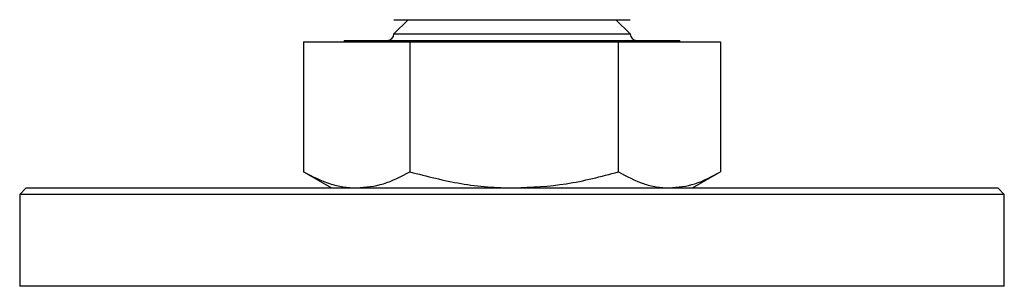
# Model space of a CAD drawing. Header units: millimetres. Extents: x 5 to 415, y 5 to 292.
# Tile 13 of 49: x 187.54 to 195.04, y 135.67 to 137.71. Entities that reach past the tile are written whole.
import ezdxf

# ---------------------------------------------------------------- set-up
doc = ezdxf.new("R2010")
doc.units = ezdxf.units.MM
doc.layers.add('TRAIT-FORT', color=4, linetype='Continuous', lineweight=25)

msp = doc.modelspace()

# ---------------------------------------------------------------- linework, layer by layer
at = {"layer": 'TRAIT-FORT', "color": 4, "linetype": 'Continuous', "lineweight": 25}
for p, q in [((190.501, 137.7076), (190.3928, 137.5994)), ((190.3928, 137.7076), (192.1928, 137.7076)), ((192.1928, 137.5994), (192.0845, 137.7076)), ((190.3928, 137.5994), (192.1928, 137.5994)), ((189.7052, 137.5394), (189.7052, 136.5472)), ((189.7052, 137.5394), (190.5156, 137.5394)), ((190.015, 137.5494), (190.015, 137.5394)), ((190.015, 137.5494), (192.5705, 137.5494)), ((190.5156, 137.5394), (190.5156, 136.5472)), ((190.5156, 137.5394), (192.1032, 137.5394)), ((192.1032, 136.5472), (192.1032, 137.5394)), ((192.1032, 137.5394), (192.8804, 137.5394)), ((192.5705, 137.5394), (192.5705, 137.5494)), ((192.8804, 137.5394), (192.8804, 136.5472)), ((189.7159, 136.5422), (189.7052, 136.5472)), ((189.7154, 136.5412), (189.9178, 136.4244)), ((192.6678, 136.4244), (192.8701, 136.5412)), ((187.5928, 136.4244), (187.5428, 136.3744)), ((187.5428, 136.3744), (187.5428, 135.6744)), ((195.0428, 136.3744), (187.5428, 136.3744)), ((187.5928, 136.4244), (194.9928, 136.4244)), ((195.0428, 136.3744), (194.9928, 136.4244)), ((195.0428, 135.6744), (195.0428, 136.3744)), ((194.7004, 135.6744), (187.5428, 135.6744)), ((195.0428, 135.6744), (194.7004, 135.6744))]:
    msp.add_line(p, q, dxfattribs=at)
for centre, start, end in [((190.3428, 137.5994), 270, 0), ((192.2428, 137.5994), 180, 270)]:
    msp.add_arc(centre, 0.05, start, end, dxfattribs=at)
for points, knots in [([(189.7052, 136.5472), (189.771, 136.5138), (189.8702, 136.4635), (190.0065, 136.4296), (190.0757, 136.4261), (190.1104, 136.4244)], [0, 0, 0, 0, 0.495251, 0.746818, 1, 1, 1, 1]), ([(190.1104, 136.4244), (190.1783, 136.4306), (190.3156, 136.4431), (190.4484, 136.5122), (190.5156, 136.5472)], [0, 0, 0, 0, 0.494511, 1, 1, 1, 1]), ([(190.5156, 136.5472), (190.6445, 136.5138), (190.8389, 136.4635), (191.1058, 136.4296), (191.2414, 136.4261), (191.3094, 136.4244)], [0, 0, 0, 0, 0.495251, 0.746818, 1, 1, 1, 1]), ([(191.3094, 136.4244), (191.4424, 136.4306), (191.7114, 136.4431), (191.9716, 136.5122), (192.1032, 136.5472)], [0, 0, 0, 0, 0.494511, 1, 1, 1, 1]), ([(192.1032, 136.5472), (192.1663, 136.5138), (192.2614, 136.4635), (192.3921, 136.4296), (192.4585, 136.4261), (192.4918, 136.4244)], [0, 0, 0, 0, 0.495251, 0.746818, 1, 1, 1, 1]), ([(192.4918, 136.4244), (192.5569, 136.4306), (192.6886, 136.4431), (192.816, 136.5122), (192.8804, 136.5472)], [0, 0, 0, 0, 0.494511, 1, 1, 1, 1])]:
    msp.add_open_spline(points, degree=3, knots=knots, dxfattribs=at)

doc.saveas('drawing.dxf')
